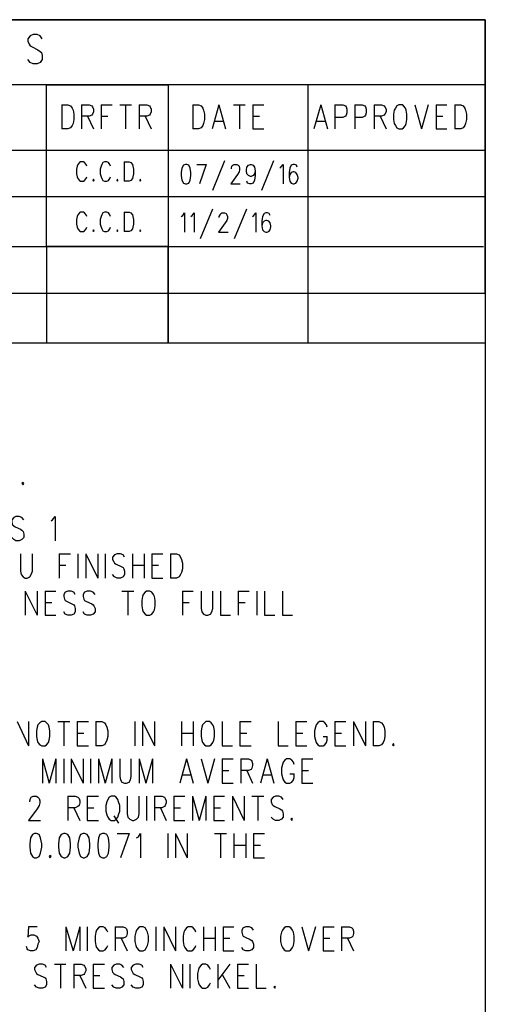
# Model space of a CAD drawing. Extents: x 11.9 to 28.1, y 10.8 to 21.2.
# Tile 26 of 26: x 26.8 to 28.1, y 18.6 to 21.2. Entities that reach past the tile are written whole.
import ezdxf

# ---------------------------------------------------------------- set-up
doc = ezdxf.new("R2010")
doc.units = 0
doc.header["$MEASUREMENT"] = 0
doc.layers.add('LAYNR1', color=2, linetype='Continuous')

msp = doc.modelspace()

# ---------------------------------------------------------------- linework, layer by layer
at = {"layer": 'LAYNR1'}
for points in [[(11.892, 21.199), (28.093, 21.199)], [(28.093, 21.199), (25.093, 21.199)], [(28.093, 21.199), (28.093, 10.799)], [(28.093, 20.466), (28.093, 21.199)], [(26.873, 21.156), (26.867, 21.148)], [(26.867, 21.148), (26.867, 21.141)], [(26.881, 21.159), (26.873, 21.156)], [(26.892, 21.159), (26.881, 21.159)], [(26.9, 21.156), (26.892, 21.159)], [(26.905, 21.148), (26.9, 21.156)], [(26.867, 21.141), (26.87, 21.133)], [(26.87, 21.133), (26.873, 21.129)], [(26.873, 21.129), (26.878, 21.126)], [(26.878, 21.126), (26.894, 21.118)], [(26.894, 21.118), (26.9, 21.114)], [(26.9, 21.114), (26.903, 21.111)], [(26.903, 21.111), (26.905, 21.103)], [(26.905, 21.103), (26.905, 21.092)], [(26.873, 21.084), (26.867, 21.092)], [(26.881, 21.081), (26.873, 21.084)], [(26.892, 21.081), (26.881, 21.081)], [(26.9, 21.084), (26.892, 21.081)], [(26.905, 21.092), (26.9, 21.084)], [(28.093, 21.024), (25.093, 21.024)], [(26.917, 20.591), (26.917, 21.024)], [(26.917, 21.024), (27.243, 21.024)], [(27.243, 21.024), (27.243, 20.333), (27.618, 20.333), (27.618, 21.024)], [(28.093, 20.599), (28.093, 21.024)], [(26.958, 20.971), (26.958, 20.906)], [(26.958, 20.971), (26.974, 20.971), (26.981, 20.968)], [(26.981, 20.968), (26.986, 20.962)], [(26.986, 20.962), (26.988, 20.956)], [(27.011, 20.971), (27.011, 20.906)], [(27.011, 20.971), (27.031, 20.971), (27.038, 20.968)], [(27.038, 20.968), (27.04, 20.965), (27.043, 20.959), (27.043, 20.952), (27.04, 20.946), (27.038, 20.943)], [(27.063, 20.971), (27.063, 20.906)], [(27.063, 20.971), (27.093, 20.971)], [(27.113, 20.971), (27.145, 20.971)], [(27.129, 20.971), (27.129, 20.906)], [(27.165, 20.971), (27.165, 20.906)], [(27.165, 20.971), (27.186, 20.971), (27.193, 20.968)], [(27.193, 20.968), (27.195, 20.965), (27.197, 20.959), (27.197, 20.952), (27.195, 20.946), (27.193, 20.943)], [(27.309, 20.971), (27.309, 20.906)], [(27.309, 20.971), (27.324, 20.971), (27.331, 20.968)], [(27.331, 20.968), (27.336, 20.962)], [(27.336, 20.962), (27.338, 20.956)], [(27.379, 20.971), (27.361, 20.906)], [(27.379, 20.971), (27.397, 20.906)], [(27.418, 20.971), (27.449, 20.971)], [(27.434, 20.971), (27.434, 20.906)], [(27.47, 20.971), (27.47, 20.906)], [(27.47, 20.971), (27.499, 20.971)], [(27.652, 20.971), (27.633, 20.906)], [(27.652, 20.971), (27.67, 20.906)], [(27.69, 20.971), (27.69, 20.906)], [(27.69, 20.971), (27.711, 20.971), (27.718, 20.968)], [(27.718, 20.968), (27.72, 20.965), (27.722, 20.959), (27.722, 20.949)], [(27.743, 20.971), (27.743, 20.906)], [(27.743, 20.971), (27.763, 20.971), (27.77, 20.968)], [(27.77, 20.968), (27.772, 20.965), (27.774, 20.959), (27.774, 20.949)], [(27.795, 20.971), (27.795, 20.906)], [(27.795, 20.971), (27.815, 20.971), (27.822, 20.968)], [(27.822, 20.968), (27.824, 20.965), (27.827, 20.959), (27.827, 20.952), (27.824, 20.946), (27.822, 20.943)], [(27.852, 20.962), (27.849, 20.956)], [(27.856, 20.968), (27.852, 20.962)], [(27.861, 20.971), (27.856, 20.968)], [(27.874, 20.968), (27.87, 20.971), (27.861, 20.971)], [(27.879, 20.962), (27.874, 20.968)], [(27.881, 20.956), (27.879, 20.962)], [(27.904, 20.971), (27.922, 20.906)], [(27.94, 20.971), (27.922, 20.906)], [(27.961, 20.971), (27.961, 20.906)], [(27.961, 20.971), (27.99, 20.971)], [(28.011, 20.971), (28.011, 20.906)], [(28.011, 20.971), (28.027, 20.971), (28.034, 20.968)], [(28.034, 20.968), (28.038, 20.962)], [(28.038, 20.962), (28.04, 20.956)], [(26.988, 20.956), (26.99, 20.946), (26.99, 20.931)], [(27.038, 20.943), (27.031, 20.94), (27.011, 20.94)], [(27.027, 20.94), (27.043, 20.906)], [(27.063, 20.94), (27.081, 20.94)], [(27.193, 20.943), (27.186, 20.94), (27.165, 20.94)], [(27.181, 20.94), (27.197, 20.906)], [(27.338, 20.956), (27.34, 20.946), (27.34, 20.931)], [(27.47, 20.94), (27.488, 20.94)], [(27.711, 20.937), (27.69, 20.937)], [(27.72, 20.943), (27.718, 20.94), (27.711, 20.937)], [(27.722, 20.949), (27.72, 20.943)], [(27.763, 20.937), (27.743, 20.937)], [(27.772, 20.943), (27.77, 20.94), (27.763, 20.937)], [(27.774, 20.949), (27.772, 20.943)], [(27.822, 20.943), (27.815, 20.94), (27.795, 20.94)], [(27.811, 20.94), (27.827, 20.906)], [(27.849, 20.956), (27.847, 20.946), (27.847, 20.931)], [(27.883, 20.931), (27.883, 20.946), (27.881, 20.956)], [(27.961, 20.94), (27.979, 20.94)], [(28.04, 20.956), (28.043, 20.946), (28.043, 20.931)], [(26.99, 20.931), (26.988, 20.921), (26.986, 20.915), (26.981, 20.909), (26.974, 20.906)], [(27.34, 20.931), (27.338, 20.921), (27.336, 20.915), (27.331, 20.909), (27.324, 20.906)], [(27.368, 20.927), (27.39, 20.927)], [(27.64, 20.927), (27.663, 20.927)], [(27.847, 20.931), (27.849, 20.921), (27.852, 20.915), (27.856, 20.909), (27.861, 20.906)], [(27.87, 20.906), (27.874, 20.909), (27.879, 20.915), (27.881, 20.921), (27.883, 20.931)], [(28.043, 20.931), (28.04, 20.921), (28.038, 20.915), (28.034, 20.909), (28.027, 20.906)], [(26.974, 20.906), (26.958, 20.906)], [(27.324, 20.906), (27.309, 20.906)], [(27.47, 20.906), (27.499, 20.906)], [(27.861, 20.906), (27.87, 20.906)], [(27.961, 20.906), (27.99, 20.906)], [(28.027, 20.906), (28.011, 20.906)], [(25.093, 20.849), (28.093, 20.849)], [(28.093, 20.849), (28.093, 20.724)], [(26.999, 20.806), (26.997, 20.798)], [(27.001, 20.811), (26.999, 20.806)], [(27.005, 20.816), (27.001, 20.811)], [(27.008, 20.818), (27.005, 20.816)], [(27.016, 20.818), (27.008, 20.818)], [(27.019, 20.816), (27.016, 20.818)], [(27.023, 20.811), (27.019, 20.816)], [(27.025, 20.806), (27.023, 20.811)], [(27.063, 20.806), (27.061, 20.798)], [(27.065, 20.811), (27.063, 20.806)], [(27.068, 20.816), (27.065, 20.811)], [(27.072, 20.818), (27.068, 20.816)], [(27.079, 20.818), (27.072, 20.818)], [(27.083, 20.816), (27.079, 20.818)], [(27.087, 20.811), (27.083, 20.816)], [(27.088, 20.806), (27.087, 20.811)], [(27.125, 20.818), (27.125, 20.766)], [(27.125, 20.818), (27.138, 20.818)], [(27.138, 20.818), (27.143, 20.816)], [(27.143, 20.816), (27.147, 20.811)], [(27.147, 20.811), (27.148, 20.806)], [(27.148, 20.806), (27.15, 20.798)], [(27.32, 20.811), (27.345, 20.811)], [(27.345, 20.811), (27.327, 20.759)], [(27.394, 20.821), (27.362, 20.741)], [(27.413, 20.799), (27.413, 20.801), (27.414, 20.806), (27.416, 20.809), (27.42, 20.811), (27.427, 20.811), (27.431, 20.809), (27.433, 20.806), (27.434, 20.801), (27.434, 20.796), (27.433, 20.791), (27.429, 20.784), (27.411, 20.759), (27.436, 20.759)], [(27.476, 20.794), (27.474, 20.786), (27.471, 20.781), (27.465, 20.779), (27.464, 20.779), (27.458, 20.781), (27.454, 20.786), (27.453, 20.794), (27.453, 20.796), (27.454, 20.804), (27.458, 20.809), (27.464, 20.811), (27.465, 20.811), (27.471, 20.809), (27.474, 20.804), (27.476, 20.794), (27.476, 20.781), (27.474, 20.769), (27.471, 20.761), (27.465, 20.759), (27.462, 20.759), (27.456, 20.761), (27.454, 20.766)], [(27.525, 20.821), (27.493, 20.741)], [(27.542, 20.801), (27.545, 20.804), (27.551, 20.811), (27.551, 20.759)], [(27.589, 20.804), (27.587, 20.809), (27.582, 20.811), (27.578, 20.811), (27.573, 20.809), (27.569, 20.801), (27.567, 20.789), (27.567, 20.776), (27.569, 20.766), (27.573, 20.761), (27.578, 20.759), (27.58, 20.759), (27.585, 20.761), (27.589, 20.766), (27.591, 20.774), (27.591, 20.776), (27.589, 20.784), (27.585, 20.789), (27.58, 20.791), (27.578, 20.791), (27.573, 20.789), (27.569, 20.784), (27.567, 20.776)], [(26.997, 20.798), (26.997, 20.786)], [(26.997, 20.786), (26.999, 20.778)], [(26.999, 20.778), (27.001, 20.773)], [(27.023, 20.773), (27.025, 20.778)], [(27.061, 20.798), (27.061, 20.786)], [(27.061, 20.786), (27.063, 20.778)], [(27.063, 20.778), (27.065, 20.773)], [(27.087, 20.773), (27.088, 20.778)], [(27.148, 20.778), (27.147, 20.773)], [(27.15, 20.786), (27.148, 20.778)], [(27.15, 20.798), (27.15, 20.786)], [(27.001, 20.773), (27.005, 20.768)], [(27.005, 20.768), (27.008, 20.766)], [(27.008, 20.766), (27.016, 20.766)], [(27.016, 20.766), (27.019, 20.768)], [(27.019, 20.768), (27.023, 20.773)], [(27.043, 20.771), (27.041, 20.768)], [(27.041, 20.768), (27.043, 20.766)], [(27.045, 20.768), (27.043, 20.771)], [(27.043, 20.766), (27.045, 20.768)], [(27.065, 20.773), (27.068, 20.768)], [(27.068, 20.768), (27.072, 20.766)], [(27.072, 20.766), (27.079, 20.766)], [(27.079, 20.766), (27.083, 20.768)], [(27.083, 20.768), (27.087, 20.773)], [(27.107, 20.771), (27.105, 20.768)], [(27.105, 20.768), (27.107, 20.766)], [(27.108, 20.768), (27.107, 20.771)], [(27.107, 20.766), (27.108, 20.768)], [(27.138, 20.766), (27.125, 20.766)], [(27.143, 20.768), (27.138, 20.766)], [(27.147, 20.773), (27.143, 20.768)], [(27.168, 20.771), (27.167, 20.768)], [(27.167, 20.768), (27.168, 20.766)], [(27.17, 20.768), (27.168, 20.771)], [(27.168, 20.766), (27.17, 20.768)], [(28.093, 20.724), (25.093, 20.724)], [(27.001, 20.676), (26.999, 20.671)], [(27.005, 20.681), (27.001, 20.676)], [(27.008, 20.683), (27.005, 20.681)], [(27.016, 20.683), (27.008, 20.683)], [(27.019, 20.681), (27.016, 20.683)], [(27.023, 20.676), (27.019, 20.681)], [(27.025, 20.671), (27.023, 20.676)], [(27.065, 20.676), (27.063, 20.671)], [(27.068, 20.681), (27.065, 20.676)], [(27.072, 20.683), (27.068, 20.681)], [(27.079, 20.683), (27.072, 20.683)], [(27.083, 20.681), (27.079, 20.683)], [(27.087, 20.676), (27.083, 20.681)], [(27.088, 20.671), (27.087, 20.676)], [(27.125, 20.683), (27.125, 20.631)], [(27.125, 20.683), (27.138, 20.683)], [(27.138, 20.683), (27.143, 20.681)], [(27.143, 20.681), (27.147, 20.676)], [(27.147, 20.676), (27.148, 20.671)], [(27.278, 20.671), (27.282, 20.674), (27.287, 20.681), (27.287, 20.629)], [(27.304, 20.671), (27.307, 20.674), (27.313, 20.681), (27.313, 20.629)], [(27.362, 20.691), (27.329, 20.611)], [(27.38, 20.669), (27.38, 20.671), (27.382, 20.676), (27.384, 20.679), (27.387, 20.681), (27.394, 20.681), (27.398, 20.679), (27.4, 20.676), (27.402, 20.671), (27.402, 20.666), (27.4, 20.661), (27.396, 20.654), (27.378, 20.629), (27.404, 20.629)], [(27.453, 20.691), (27.42, 20.611)], [(27.469, 20.671), (27.473, 20.674), (27.478, 20.681), (27.478, 20.629)], [(27.516, 20.674), (27.514, 20.679), (27.509, 20.681), (27.505, 20.681), (27.5, 20.679), (27.496, 20.671), (27.494, 20.659), (27.494, 20.646), (27.496, 20.636), (27.5, 20.631), (27.505, 20.629), (27.507, 20.629), (27.513, 20.631), (27.516, 20.636), (27.518, 20.644), (27.518, 20.646), (27.516, 20.654), (27.513, 20.659), (27.507, 20.661), (27.505, 20.661), (27.5, 20.659), (27.496, 20.654), (27.494, 20.646)], [(26.999, 20.671), (26.997, 20.663)], [(26.997, 20.663), (26.997, 20.651)], [(26.997, 20.651), (26.999, 20.643)], [(27.063, 20.671), (27.061, 20.663)], [(27.061, 20.663), (27.061, 20.651)], [(27.061, 20.651), (27.063, 20.643)], [(27.148, 20.671), (27.15, 20.663)], [(27.15, 20.651), (27.148, 20.643)], [(27.15, 20.663), (27.15, 20.651)], [(26.999, 20.643), (27.001, 20.638)], [(27.001, 20.638), (27.005, 20.633)], [(27.005, 20.633), (27.008, 20.631)], [(27.008, 20.631), (27.016, 20.631)], [(27.016, 20.631), (27.019, 20.633)], [(27.019, 20.633), (27.023, 20.638)], [(27.023, 20.638), (27.025, 20.643)], [(27.043, 20.636), (27.041, 20.633)], [(27.041, 20.633), (27.043, 20.631)], [(27.045, 20.633), (27.043, 20.636)], [(27.043, 20.631), (27.045, 20.633)], [(27.063, 20.643), (27.065, 20.638)], [(27.065, 20.638), (27.068, 20.633)], [(27.068, 20.633), (27.072, 20.631)], [(27.072, 20.631), (27.079, 20.631)], [(27.079, 20.631), (27.083, 20.633)], [(27.083, 20.633), (27.087, 20.638)], [(27.087, 20.638), (27.088, 20.643)], [(27.107, 20.636), (27.105, 20.633)], [(27.105, 20.633), (27.107, 20.631)], [(27.108, 20.633), (27.107, 20.636)], [(27.107, 20.631), (27.108, 20.633)], [(27.138, 20.631), (27.125, 20.631)], [(27.143, 20.633), (27.138, 20.631)], [(27.147, 20.638), (27.143, 20.633)], [(27.148, 20.643), (27.147, 20.638)], [(27.168, 20.636), (27.167, 20.633)], [(27.167, 20.633), (27.168, 20.631)], [(27.17, 20.633), (27.168, 20.636)], [(27.168, 20.631), (27.17, 20.633)], [(25.093, 20.591), (28.088, 20.591)], [(25.362, 20.591), (26.917, 20.591)], [(26.917, 20.591), (26.917, 20.333), (27.243, 20.333), (27.243, 20.591)], [(27.243, 20.591), (26.917, 20.591)], [(25.093, 20.466), (28.093, 20.466)], [(25.093, 20.466), (25.093, 20.333), (28.092, 20.333)], [(26.856, 19.858), (26.851, 19.864), (26.844, 19.867), (26.835, 19.867), (26.829, 19.864), (26.824, 19.858), (26.824, 19.852), (26.826, 19.845), (26.829, 19.842), (26.833, 19.839), (26.847, 19.833), (26.851, 19.83), (26.854, 19.827), (26.856, 19.82), (26.856, 19.811), (26.851, 19.805), (26.844, 19.802), (26.835, 19.802), (26.829, 19.805), (26.824, 19.811)], [(26.929, 19.855), (26.933, 19.858), (26.94, 19.867), (26.94, 19.802)], [(26.847, 19.767), (26.847, 19.72), (26.849, 19.711), (26.854, 19.705), (26.86, 19.702), (26.865, 19.702), (26.872, 19.705), (26.876, 19.711), (26.879, 19.72), (26.879, 19.767)], [(26.951, 19.767), (26.951, 19.702)], [(26.951, 19.767), (26.981, 19.767)], [(27.001, 19.767), (27.001, 19.702)], [(27.022, 19.767), (27.022, 19.702)], [(27.022, 19.767), (27.054, 19.702)], [(27.054, 19.767), (27.054, 19.702)], [(27.074, 19.767), (27.074, 19.702)], [(27.126, 19.758), (27.122, 19.764), (27.115, 19.767), (27.106, 19.767), (27.099, 19.764), (27.094, 19.758), (27.094, 19.752), (27.097, 19.745), (27.099, 19.742), (27.104, 19.739), (27.117, 19.733), (27.122, 19.73), (27.124, 19.727), (27.126, 19.72), (27.126, 19.711), (27.122, 19.705), (27.115, 19.702), (27.106, 19.702), (27.099, 19.705), (27.094, 19.711)], [(27.147, 19.767), (27.147, 19.702)], [(27.179, 19.767), (27.179, 19.702)], [(27.199, 19.767), (27.199, 19.702)], [(27.199, 19.767), (27.229, 19.767)], [(27.249, 19.767), (27.249, 19.702)], [(27.249, 19.767), (27.265, 19.767), (27.272, 19.764), (27.276, 19.758), (27.279, 19.752), (27.281, 19.742), (27.281, 19.727), (27.279, 19.717), (27.276, 19.711), (27.272, 19.705), (27.265, 19.702), (27.249, 19.702)], [(26.951, 19.736), (26.969, 19.736)], [(27.147, 19.736), (27.179, 19.736)], [(27.199, 19.736), (27.217, 19.736)], [(27.199, 19.702), (27.229, 19.702)], [(26.86, 19.667), (26.86, 19.602)], [(26.86, 19.667), (26.892, 19.602)], [(26.892, 19.667), (26.892, 19.602)], [(26.913, 19.667), (26.913, 19.602)], [(26.913, 19.667), (26.942, 19.667)], [(26.994, 19.658), (26.99, 19.664), (26.983, 19.667), (26.974, 19.667), (26.967, 19.664), (26.963, 19.658), (26.963, 19.652), (26.965, 19.645), (26.967, 19.642), (26.972, 19.639), (26.985, 19.633), (26.99, 19.63), (26.992, 19.627), (26.994, 19.62), (26.994, 19.611), (26.99, 19.605), (26.983, 19.602), (26.974, 19.602), (26.967, 19.605), (26.963, 19.611)], [(27.047, 19.658), (27.042, 19.664), (27.035, 19.667), (27.026, 19.667), (27.019, 19.664), (27.015, 19.658), (27.015, 19.652), (27.017, 19.645), (27.019, 19.642), (27.024, 19.639), (27.038, 19.633), (27.042, 19.63), (27.044, 19.627), (27.047, 19.62), (27.047, 19.611), (27.042, 19.605), (27.035, 19.602), (27.026, 19.602), (27.019, 19.605), (27.015, 19.611)], [(27.119, 19.667), (27.151, 19.667)], [(27.135, 19.667), (27.135, 19.602)], [(27.281, 19.667), (27.281, 19.602)], [(27.281, 19.667), (27.31, 19.667)], [(27.331, 19.667), (27.331, 19.62), (27.333, 19.611), (27.338, 19.605), (27.344, 19.602), (27.349, 19.602), (27.356, 19.605), (27.36, 19.611), (27.363, 19.62), (27.363, 19.667)], [(27.383, 19.667), (27.383, 19.602), (27.41, 19.602)], [(27.431, 19.667), (27.431, 19.602)], [(27.431, 19.667), (27.46, 19.667)], [(27.481, 19.667), (27.481, 19.602)], [(27.501, 19.667), (27.501, 19.602), (27.529, 19.602)], [(27.549, 19.667), (27.549, 19.602), (27.576, 19.602)], [(26.913, 19.636), (26.931, 19.636)], [(27.281, 19.636), (27.299, 19.636)], [(27.431, 19.636), (27.449, 19.636)], [(26.913, 19.602), (26.942, 19.602)], [(26.838, 19.317), (26.869, 19.252)], [(26.869, 19.317), (26.869, 19.252)], [(26.947, 19.317), (26.979, 19.317)], [(26.963, 19.317), (26.963, 19.252)], [(26.999, 19.317), (26.999, 19.252)], [(26.999, 19.317), (27.029, 19.317)], [(27.049, 19.317), (27.049, 19.252)], [(27.049, 19.317), (27.065, 19.317), (27.072, 19.314), (27.076, 19.308), (27.079, 19.302), (27.081, 19.292), (27.081, 19.277), (27.079, 19.267), (27.076, 19.261), (27.072, 19.255), (27.065, 19.252), (27.049, 19.252)], [(27.154, 19.317), (27.154, 19.252)], [(27.174, 19.317), (27.174, 19.252)], [(27.174, 19.317), (27.206, 19.252)], [(27.206, 19.317), (27.206, 19.252)], [(27.279, 19.317), (27.279, 19.252)], [(27.31, 19.317), (27.31, 19.252)], [(27.388, 19.317), (27.388, 19.252), (27.415, 19.252)], [(27.435, 19.317), (27.435, 19.252)], [(27.435, 19.317), (27.465, 19.317)], [(27.538, 19.317), (27.538, 19.252), (27.565, 19.252)], [(27.585, 19.317), (27.585, 19.252)], [(27.585, 19.317), (27.615, 19.317)], [(27.669, 19.302), (27.667, 19.308), (27.663, 19.314), (27.658, 19.317), (27.649, 19.317), (27.644, 19.314), (27.64, 19.308), (27.638, 19.302), (27.635, 19.292), (27.635, 19.277), (27.638, 19.267), (27.64, 19.261), (27.644, 19.255), (27.649, 19.252), (27.658, 19.252), (27.663, 19.255), (27.667, 19.261), (27.669, 19.267), (27.669, 19.277)], [(27.69, 19.317), (27.69, 19.252)], [(27.69, 19.317), (27.719, 19.317)], [(27.74, 19.317), (27.74, 19.252)], [(27.74, 19.317), (27.772, 19.252)], [(27.772, 19.317), (27.772, 19.252)], [(27.792, 19.317), (27.792, 19.252)], [(27.792, 19.317), (27.808, 19.317), (27.815, 19.314), (27.819, 19.308), (27.822, 19.302), (27.824, 19.292), (27.824, 19.277), (27.822, 19.267), (27.819, 19.261), (27.815, 19.255), (27.808, 19.252), (27.792, 19.252)], [(26.999, 19.286), (27.017, 19.286)], [(27.279, 19.286), (27.31, 19.286)], [(27.435, 19.286), (27.454, 19.286)], [(27.585, 19.286), (27.604, 19.286)], [(27.658, 19.277), (27.669, 19.277)], [(27.69, 19.286), (27.708, 19.286)], [(26.999, 19.252), (27.029, 19.252)], [(27.435, 19.252), (27.465, 19.252)], [(27.585, 19.252), (27.615, 19.252)], [(27.69, 19.252), (27.719, 19.252)], [(26.906, 19.217), (26.906, 19.152)], [(26.906, 19.217), (26.924, 19.152)], [(26.942, 19.217), (26.924, 19.152)], [(26.942, 19.217), (26.942, 19.152)], [(26.963, 19.217), (26.963, 19.152)], [(26.983, 19.217), (26.983, 19.152)], [(26.983, 19.217), (27.015, 19.152)], [(27.015, 19.217), (27.015, 19.152)], [(27.035, 19.217), (27.035, 19.152)], [(27.056, 19.217), (27.056, 19.152)], [(27.056, 19.217), (27.074, 19.152)], [(27.092, 19.217), (27.074, 19.152)], [(27.092, 19.217), (27.092, 19.152)], [(27.113, 19.217), (27.113, 19.17), (27.115, 19.161), (27.119, 19.155), (27.126, 19.152), (27.131, 19.152), (27.138, 19.155), (27.142, 19.161), (27.144, 19.17), (27.144, 19.217)], [(27.165, 19.217), (27.165, 19.152)], [(27.165, 19.217), (27.183, 19.152)], [(27.201, 19.217), (27.183, 19.152)], [(27.201, 19.217), (27.201, 19.152)], [(27.292, 19.217), (27.274, 19.152)], [(27.292, 19.217), (27.31, 19.152)], [(27.331, 19.217), (27.349, 19.152)], [(27.367, 19.217), (27.349, 19.152)], [(27.388, 19.217), (27.388, 19.152)], [(27.388, 19.217), (27.417, 19.217)], [(27.438, 19.217), (27.438, 19.152)], [(27.438, 19.217), (27.458, 19.217), (27.465, 19.214), (27.467, 19.211), (27.469, 19.205), (27.469, 19.199), (27.467, 19.192), (27.465, 19.189), (27.458, 19.186), (27.438, 19.186)], [(27.508, 19.217), (27.49, 19.152)], [(27.508, 19.217), (27.526, 19.152)], [(27.581, 19.202), (27.579, 19.208), (27.574, 19.214), (27.569, 19.217), (27.56, 19.217), (27.556, 19.214), (27.551, 19.208), (27.549, 19.202), (27.547, 19.192), (27.547, 19.177), (27.549, 19.167), (27.551, 19.161), (27.556, 19.155), (27.56, 19.152), (27.569, 19.152), (27.574, 19.155), (27.579, 19.161), (27.581, 19.167), (27.581, 19.177)], [(27.601, 19.217), (27.601, 19.152)], [(27.601, 19.217), (27.631, 19.217)], [(27.281, 19.174), (27.304, 19.174)], [(27.388, 19.186), (27.406, 19.186)], [(27.454, 19.186), (27.469, 19.152)], [(27.497, 19.174), (27.519, 19.174)], [(27.569, 19.177), (27.581, 19.177)], [(27.601, 19.186), (27.619, 19.186)], [(27.388, 19.152), (27.417, 19.152)], [(27.601, 19.152), (27.631, 19.152)], [(26.872, 19.102), (26.872, 19.105), (26.874, 19.111), (26.876, 19.114), (26.881, 19.117), (26.89, 19.117), (26.894, 19.114), (26.897, 19.111), (26.899, 19.105), (26.899, 19.099), (26.897, 19.092), (26.892, 19.083), (26.869, 19.052), (26.901, 19.052)], [(26.974, 19.117), (26.974, 19.052)], [(26.974, 19.117), (26.994, 19.117), (27.001, 19.114), (27.004, 19.111), (27.006, 19.105), (27.006, 19.099), (27.004, 19.092), (27.001, 19.089), (26.994, 19.086), (26.974, 19.086)], [(27.026, 19.117), (27.026, 19.052)], [(27.026, 19.117), (27.056, 19.117)], [(27.133, 19.117), (27.133, 19.07), (27.135, 19.061), (27.14, 19.055), (27.147, 19.052), (27.151, 19.052), (27.158, 19.055), (27.163, 19.061), (27.165, 19.07), (27.165, 19.117)], [(27.185, 19.117), (27.185, 19.052)], [(27.206, 19.117), (27.206, 19.052)], [(27.206, 19.117), (27.226, 19.117), (27.233, 19.114), (27.235, 19.111), (27.238, 19.105), (27.238, 19.099), (27.235, 19.092), (27.233, 19.089), (27.226, 19.086), (27.206, 19.086)], [(27.258, 19.117), (27.258, 19.052)], [(27.258, 19.117), (27.288, 19.117)], [(27.308, 19.117), (27.308, 19.052)], [(27.308, 19.117), (27.326, 19.052)], [(27.344, 19.117), (27.326, 19.052)], [(27.344, 19.117), (27.344, 19.052)], [(27.365, 19.117), (27.365, 19.052)], [(27.365, 19.117), (27.394, 19.117)], [(27.415, 19.117), (27.415, 19.052)], [(27.415, 19.117), (27.447, 19.052)], [(27.447, 19.117), (27.447, 19.052)], [(27.467, 19.117), (27.499, 19.117)], [(27.483, 19.117), (27.483, 19.052)], [(27.551, 19.108), (27.547, 19.114), (27.54, 19.117), (27.531, 19.117), (27.524, 19.114), (27.519, 19.108), (27.519, 19.102), (27.522, 19.095), (27.524, 19.092), (27.529, 19.089), (27.542, 19.083), (27.547, 19.08), (27.549, 19.077), (27.551, 19.07), (27.551, 19.061), (27.547, 19.055), (27.54, 19.052), (27.531, 19.052), (27.524, 19.055), (27.519, 19.061)], [(26.99, 19.086), (27.006, 19.052)], [(27.026, 19.086), (27.044, 19.086)], [(27.097, 19.064), (27.11, 19.045)], [(27.222, 19.086), (27.238, 19.052)], [(27.258, 19.086), (27.276, 19.086)], [(27.365, 19.086), (27.383, 19.086)], [(27.026, 19.052), (27.056, 19.052)], [(27.258, 19.052), (27.288, 19.052)], [(27.365, 19.052), (27.394, 19.052)], [(27.106, 19.017), (27.138, 19.017)], [(27.138, 19.017), (27.115, 18.952)], [(27.158, 19.005), (27.163, 19.008), (27.169, 19.017), (27.169, 18.952)], [(27.242, 19.017), (27.242, 18.952)], [(27.263, 19.017), (27.263, 18.952)], [(27.263, 19.017), (27.294, 18.952)], [(27.294, 19.017), (27.294, 18.952)], [(27.367, 19.017), (27.399, 19.017)], [(27.383, 19.017), (27.383, 18.952)], [(27.419, 19.017), (27.419, 18.952)], [(27.451, 19.017), (27.451, 18.952)], [(27.472, 19.017), (27.472, 18.952)], [(27.472, 19.017), (27.501, 19.017)], [(27.419, 18.986), (27.451, 18.986)], [(27.472, 18.986), (27.49, 18.986)], [(27.472, 18.952), (27.501, 18.952)], [(26.892, 18.767), (26.869, 18.767), (26.867, 18.739), (26.869, 18.742), (26.876, 18.745), (26.883, 18.745), (26.89, 18.742), (26.894, 18.736), (26.897, 18.727), (26.894, 18.72), (26.892, 18.711), (26.888, 18.705), (26.881, 18.702), (26.874, 18.702), (26.867, 18.705), (26.865, 18.708), (26.863, 18.714)], [(26.969, 18.767), (26.969, 18.702)], [(26.969, 18.767), (26.988, 18.702)], [(27.006, 18.767), (26.988, 18.702)], [(27.006, 18.767), (27.006, 18.702)], [(27.026, 18.767), (27.026, 18.702)], [(27.081, 18.752), (27.079, 18.758), (27.074, 18.764), (27.069, 18.767), (27.06, 18.767), (27.056, 18.764), (27.051, 18.758), (27.049, 18.752), (27.047, 18.742), (27.047, 18.727), (27.049, 18.717), (27.051, 18.711), (27.056, 18.705), (27.06, 18.702), (27.069, 18.702), (27.074, 18.705), (27.079, 18.711), (27.081, 18.717)], [(27.101, 18.767), (27.101, 18.702)], [(27.101, 18.767), (27.122, 18.767), (27.129, 18.764), (27.131, 18.761), (27.133, 18.755), (27.133, 18.749), (27.131, 18.742), (27.129, 18.739), (27.122, 18.736), (27.101, 18.736)], [(27.21, 18.767), (27.21, 18.702)], [(27.231, 18.767), (27.231, 18.702)], [(27.231, 18.767), (27.263, 18.702)], [(27.263, 18.767), (27.263, 18.702)], [(27.317, 18.752), (27.315, 18.758), (27.31, 18.764), (27.306, 18.767), (27.297, 18.767), (27.292, 18.764), (27.288, 18.758), (27.285, 18.752), (27.283, 18.742), (27.283, 18.727), (27.285, 18.717), (27.288, 18.711), (27.292, 18.705), (27.297, 18.702), (27.306, 18.702), (27.31, 18.705), (27.315, 18.711), (27.317, 18.717)], [(27.338, 18.767), (27.338, 18.702)], [(27.369, 18.767), (27.369, 18.702)], [(27.39, 18.767), (27.39, 18.702)], [(27.39, 18.767), (27.419, 18.767)], [(27.472, 18.758), (27.467, 18.764), (27.46, 18.767), (27.451, 18.767), (27.444, 18.764), (27.44, 18.758), (27.44, 18.752), (27.442, 18.745), (27.444, 18.742), (27.449, 18.739), (27.463, 18.733), (27.467, 18.73), (27.469, 18.727), (27.472, 18.72), (27.472, 18.711), (27.467, 18.705), (27.46, 18.702), (27.451, 18.702), (27.444, 18.705), (27.44, 18.711)], [(27.601, 18.767), (27.619, 18.702)], [(27.638, 18.767), (27.619, 18.702)], [(27.658, 18.767), (27.658, 18.702)], [(27.658, 18.767), (27.688, 18.767)], [(27.708, 18.767), (27.708, 18.702)], [(27.708, 18.767), (27.729, 18.767), (27.735, 18.764), (27.738, 18.761), (27.74, 18.755), (27.74, 18.749), (27.738, 18.742), (27.735, 18.739), (27.729, 18.736), (27.708, 18.736)], [(27.117, 18.736), (27.133, 18.702)], [(27.338, 18.736), (27.369, 18.736)], [(27.39, 18.736), (27.408, 18.736)], [(27.658, 18.736), (27.676, 18.736)], [(27.724, 18.736), (27.74, 18.702)], [(27.39, 18.702), (27.419, 18.702)], [(27.658, 18.702), (27.688, 18.702)], [(26.917, 18.658), (26.913, 18.664), (26.906, 18.667), (26.897, 18.667), (26.89, 18.664), (26.885, 18.658), (26.885, 18.652), (26.888, 18.645), (26.89, 18.642), (26.894, 18.639), (26.908, 18.633), (26.913, 18.63), (26.915, 18.627), (26.917, 18.62), (26.917, 18.611), (26.913, 18.605), (26.906, 18.602), (26.897, 18.602), (26.89, 18.605), (26.885, 18.611)], [(26.938, 18.667), (26.969, 18.667)], [(26.954, 18.667), (26.954, 18.602)], [(26.99, 18.667), (26.99, 18.602)], [(26.99, 18.667), (27.01, 18.667), (27.017, 18.664), (27.019, 18.661), (27.022, 18.655), (27.022, 18.649), (27.019, 18.642), (27.017, 18.639), (27.01, 18.636), (26.99, 18.636)], [(27.042, 18.667), (27.042, 18.602)], [(27.042, 18.667), (27.072, 18.667)], [(27.124, 18.658), (27.119, 18.664), (27.113, 18.667), (27.104, 18.667), (27.097, 18.664), (27.092, 18.658), (27.092, 18.652), (27.094, 18.645), (27.097, 18.642), (27.101, 18.639), (27.115, 18.633), (27.119, 18.63), (27.122, 18.627), (27.124, 18.62), (27.124, 18.611), (27.119, 18.605), (27.113, 18.602), (27.104, 18.602), (27.097, 18.605), (27.092, 18.611)], [(27.176, 18.658), (27.172, 18.664), (27.165, 18.667), (27.156, 18.667), (27.149, 18.664), (27.144, 18.658), (27.144, 18.652), (27.147, 18.645), (27.149, 18.642), (27.154, 18.639), (27.167, 18.633), (27.172, 18.63), (27.174, 18.627), (27.176, 18.62), (27.176, 18.611), (27.172, 18.605), (27.165, 18.602), (27.156, 18.602), (27.149, 18.605), (27.144, 18.611)], [(27.249, 18.667), (27.249, 18.602)], [(27.249, 18.667), (27.281, 18.602)], [(27.281, 18.667), (27.281, 18.602)], [(27.301, 18.667), (27.301, 18.602)], [(27.356, 18.652), (27.354, 18.658), (27.349, 18.664), (27.344, 18.667), (27.335, 18.667), (27.331, 18.664), (27.326, 18.658), (27.324, 18.652), (27.322, 18.642), (27.322, 18.627), (27.324, 18.617), (27.326, 18.611), (27.331, 18.605), (27.335, 18.602), (27.344, 18.602), (27.349, 18.605), (27.354, 18.611), (27.356, 18.617)], [(27.376, 18.667), (27.376, 18.602)], [(27.408, 18.667), (27.376, 18.624)], [(27.429, 18.667), (27.429, 18.602)], [(27.429, 18.667), (27.458, 18.667)], [(27.479, 18.667), (27.479, 18.602), (27.506, 18.602)], [(27.388, 18.639), (27.408, 18.602)], [(27.006, 18.636), (27.022, 18.602)], [(27.042, 18.636), (27.06, 18.636)], [(27.429, 18.636), (27.447, 18.636)], [(27.042, 18.602), (27.072, 18.602)], [(27.429, 18.602), (27.458, 18.602)]]:
    msp.add_lwpolyline(points, dxfattribs=at)
for points in [[(27.289, 20.811), (27.284, 20.809), (27.28, 20.801), (27.278, 20.789), (27.278, 20.781), (27.28, 20.769), (27.284, 20.761), (27.289, 20.759), (27.293, 20.759), (27.298, 20.761), (27.302, 20.769), (27.304, 20.781), (27.304, 20.789), (27.302, 20.801), (27.298, 20.809), (27.293, 20.811), (27.289, 20.811)], [(26.854, 19.958), (26.851, 19.955), (26.854, 19.952), (26.856, 19.955), (26.854, 19.958)], [(27.185, 19.667), (27.181, 19.664), (27.176, 19.658), (27.174, 19.652), (27.172, 19.642), (27.172, 19.627), (27.174, 19.617), (27.176, 19.611), (27.181, 19.605), (27.185, 19.602), (27.194, 19.602), (27.199, 19.605), (27.204, 19.611), (27.206, 19.617), (27.208, 19.627), (27.208, 19.642), (27.206, 19.652), (27.204, 19.658), (27.199, 19.664), (27.194, 19.667), (27.185, 19.667)], [(26.904, 19.317), (26.899, 19.314), (26.894, 19.308), (26.892, 19.302), (26.89, 19.292), (26.89, 19.277), (26.892, 19.267), (26.894, 19.261), (26.899, 19.255), (26.904, 19.252), (26.913, 19.252), (26.917, 19.255), (26.922, 19.261), (26.924, 19.267), (26.926, 19.277), (26.926, 19.292), (26.924, 19.302), (26.922, 19.308), (26.917, 19.314), (26.913, 19.317), (26.904, 19.317)], [(27.344, 19.317), (27.34, 19.314), (27.335, 19.308), (27.333, 19.302), (27.331, 19.292), (27.331, 19.277), (27.333, 19.267), (27.335, 19.261), (27.34, 19.255), (27.344, 19.252), (27.354, 19.252), (27.358, 19.255), (27.363, 19.261), (27.365, 19.267), (27.367, 19.277), (27.367, 19.292), (27.365, 19.302), (27.363, 19.308), (27.358, 19.314), (27.354, 19.317), (27.344, 19.317)], [(27.847, 19.258), (27.844, 19.255), (27.847, 19.252), (27.849, 19.255), (27.847, 19.258)], [(27.09, 19.117), (27.085, 19.114), (27.081, 19.108), (27.079, 19.102), (27.076, 19.092), (27.076, 19.077), (27.079, 19.067), (27.081, 19.061), (27.085, 19.055), (27.09, 19.052), (27.099, 19.052), (27.104, 19.055), (27.108, 19.061), (27.11, 19.067), (27.113, 19.077), (27.113, 19.092), (27.11, 19.102), (27.108, 19.108), (27.104, 19.114), (27.099, 19.117), (27.09, 19.117)], [(27.574, 19.058), (27.572, 19.055), (27.574, 19.052), (27.576, 19.055), (27.574, 19.058)], [(26.885, 19.017), (26.879, 19.014), (26.874, 19.005), (26.872, 18.989), (26.872, 18.98), (26.874, 18.964), (26.879, 18.955), (26.885, 18.952), (26.89, 18.952), (26.897, 18.955), (26.901, 18.964), (26.904, 18.98), (26.904, 18.989), (26.901, 19.005), (26.897, 19.014), (26.89, 19.017), (26.885, 19.017)], [(26.963, 19.017), (26.956, 19.014), (26.951, 19.005), (26.949, 18.989), (26.949, 18.98), (26.951, 18.964), (26.956, 18.955), (26.963, 18.952), (26.967, 18.952), (26.974, 18.955), (26.979, 18.964), (26.981, 18.98), (26.981, 18.989), (26.979, 19.005), (26.974, 19.014), (26.967, 19.017), (26.963, 19.017)], [(27.015, 19.017), (27.008, 19.014), (27.004, 19.005), (27.001, 18.989), (27.001, 18.98), (27.004, 18.964), (27.008, 18.955), (27.015, 18.952), (27.019, 18.952), (27.026, 18.955), (27.031, 18.964), (27.033, 18.98), (27.033, 18.989), (27.031, 19.005), (27.026, 19.014), (27.019, 19.017), (27.015, 19.017)], [(27.067, 19.017), (27.06, 19.014), (27.056, 19.005), (27.054, 18.989), (27.054, 18.98), (27.056, 18.964), (27.06, 18.955), (27.067, 18.952), (27.072, 18.952), (27.079, 18.955), (27.083, 18.964), (27.085, 18.98), (27.085, 18.989), (27.083, 19.005), (27.079, 19.014), (27.072, 19.017), (27.067, 19.017)], [(26.926, 18.958), (26.924, 18.955), (26.926, 18.952), (26.929, 18.955), (26.926, 18.958)], [(27.167, 18.767), (27.163, 18.764), (27.158, 18.758), (27.156, 18.752), (27.154, 18.742), (27.154, 18.727), (27.156, 18.717), (27.158, 18.711), (27.163, 18.705), (27.167, 18.702), (27.176, 18.702), (27.181, 18.705), (27.185, 18.711), (27.188, 18.717), (27.19, 18.727), (27.19, 18.742), (27.188, 18.752), (27.185, 18.758), (27.181, 18.764), (27.176, 18.767), (27.167, 18.767)], [(27.558, 18.767), (27.554, 18.764), (27.549, 18.758), (27.547, 18.752), (27.544, 18.742), (27.544, 18.727), (27.547, 18.717), (27.549, 18.711), (27.554, 18.705), (27.558, 18.702), (27.567, 18.702), (27.572, 18.705), (27.576, 18.711), (27.579, 18.717), (27.581, 18.727), (27.581, 18.742), (27.579, 18.752), (27.576, 18.758), (27.572, 18.764), (27.567, 18.767), (27.558, 18.767)], [(27.529, 18.608), (27.526, 18.605), (27.529, 18.602), (27.531, 18.605), (27.529, 18.608)]]:
    msp.add_lwpolyline(points, close=True, dxfattribs=at)

doc.saveas('drawing.dxf')
